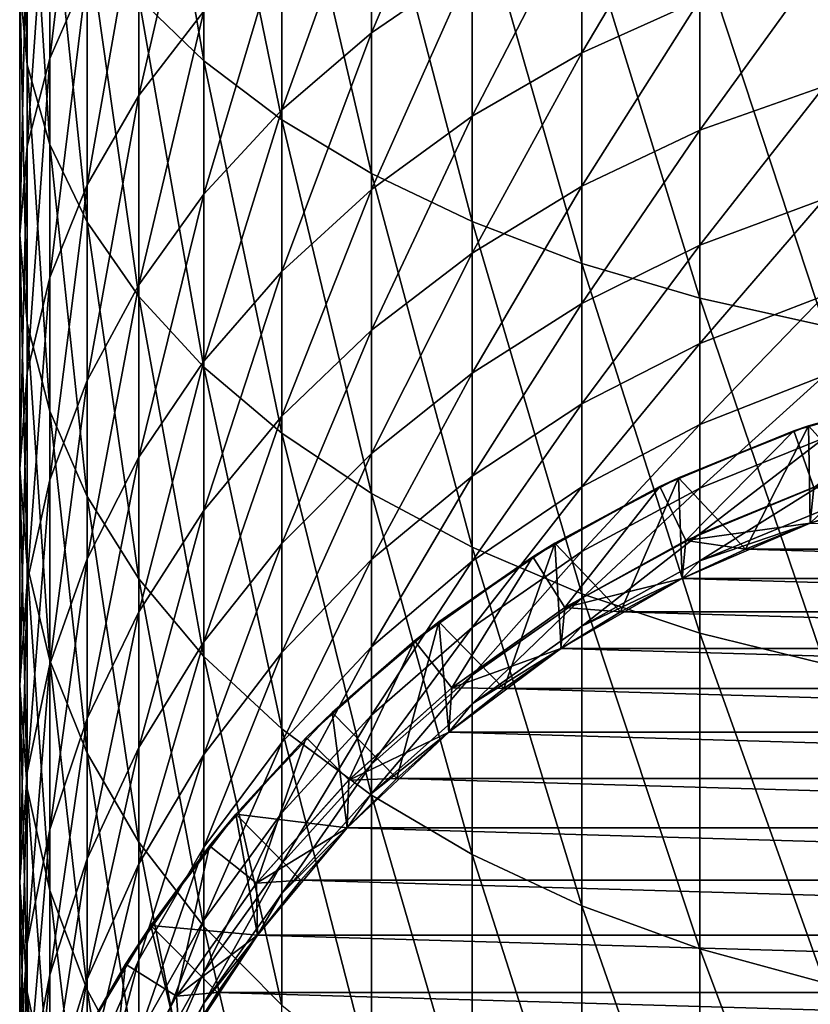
# Model space of a CAD drawing. Header units: metres. Extents: x -109 to 109, y -505 to 40.
# Tile 5 of 256: x -13 to -4.45, y -484.02 to -473.38. Entities that reach past the tile are written whole.
import ezdxf

# ---------------------------------------------------------------- set-up
doc = ezdxf.new("R2010")
doc.units = ezdxf.units.M
doc.layers.add('solid_K244224000C74', color=7, linetype='CONTINUOUS')

msp = doc.modelspace()

# ---------------------------------------------------------------- linework, layer by layer
at = {"layer": 'solid_K244224000C74'}
for points in [[(-11.007415, -473.822021, 250.603165), (-11.007415, -470.34201, 252.623367), (-11.712595, -469.744659, 251.495911)], [(-11.712595, -473.13916, 249.525345), (-11.007415, -473.822021, 250.603165), (-11.712595, -469.744659, 251.495911)], [(-12.918259, -473.864014, 243.946747), (-12.918259, -470.899414, 245.990189), (-13, -470.120422, 244.760651)], [(-13, -472.992126, 242.781235), (-12.918259, -473.864014, 243.946747), (-13, -470.120422, 244.760651)], [(-10.163809, -474.458344, 251.607513), (-10.163809, -470.898621, 253.673981), (-11.007415, -470.34201, 252.623367)], [(-11.007415, -473.822021, 250.603165), (-10.163809, -474.458344, 251.607513), (-11.007415, -470.34201, 252.623367)], [(-12.674063, -473.794922, 238.410141), (-12.674063, -471.259338, 240.464859), (-12.270483, -470.420227, 239.34314)], [(-12.270483, -472.87146, 237.356766), (-12.674063, -473.794922, 238.410141), (-12.270483, -470.420227, 239.34314)], [(-12.674063, -474.724915, 245.097595), (-12.674063, -471.66861, 247.204269), (-12.918259, -470.899414, 245.990189)], [(-12.918259, -473.864014, 243.946747), (-12.674063, -474.724915, 245.097595), (-12.918259, -470.899414, 245.990189)], [(-9.192389, -475.0401, 252.525757), (-9.192389, -471.407532, 254.634521), (-10.163809, -470.898621, 253.673981)], [(-10.163809, -474.458344, 251.607513), (-9.192389, -475.0401, 252.525757), (-10.163809, -470.898621, 253.673981)], [(-9.192389, -473.517029, 229.704727), (-9.192389, -471.656494, 231.764084), (-8.105368, -470.961456, 231.085419)], [(-8.105368, -472.771515, 229.08194), (-9.192389, -473.517029, 229.704727), (-8.105368, -470.961456, 231.085419)], [(-11.712595, -474.197815, 234.24556), (-11.712595, -471.983551, 236.343994), (-11.007415, -471.142426, 235.384567)], [(-11.007415, -473.284912, 233.354156), (-11.712595, -474.197815, 234.24556), (-11.007415, -471.142426, 235.384567)], [(-12.918259, -474.742371, 239.49086), (-12.918259, -472.120239, 241.615723), (-12.674063, -471.259338, 240.464859)], [(-12.674063, -473.794922, 238.410141), (-12.918259, -474.742371, 239.49086), (-12.674063, -471.259338, 240.464859)], [(-8.105368, -475.559998, 253.346344), (-8.105368, -471.862305, 255.492905), (-9.192389, -471.407532, 254.634521)], [(-9.192389, -475.0401, 252.525757), (-8.105368, -475.559998, 253.346344), (-9.192389, -471.407532, 254.634521)], [(-12.270483, -475.564026, 246.21933), (-12.270483, -472.418335, 248.387619), (-12.674063, -471.66861, 247.204269)], [(-12.674063, -474.724915, 245.097595), (-12.270483, -475.564026, 246.21933), (-12.674063, -471.66861, 247.204269)], [(-10.163809, -474.351257, 230.401642), (-10.163809, -472.434235, 232.523514), (-9.192389, -471.656494, 231.764084)], [(-9.192389, -473.517029, 229.704727), (-10.163809, -474.351257, 230.401642), (-9.192389, -471.656494, 231.764084)], [(-6.916417, -473.733612, 226.4552), (-6.916417, -472.124115, 228.541077), (-5.640489, -471.582916, 228.088974)], [(-5.640489, -473.159027, 226.046356), (-6.916417, -473.733612, 226.4552), (-5.640489, -471.582916, 228.088974)], [(-6.916417, -476.011475, 254.05896), (-6.916417, -472.257263, 256.238342), (-8.105368, -471.862305, 255.492905)], [(-8.105368, -475.559998, 253.346344), (-6.916417, -476.011475, 254.05896), (-8.105368, -471.862305, 255.492905)], [(-12.270483, -475.161469, 235.186523), (-12.270483, -472.87146, 237.356766), (-11.712595, -471.983551, 236.343994)], [(-11.712595, -474.197815, 234.24556), (-12.270483, -475.161469, 235.186523), (-11.712595, -471.983551, 236.343994)], [(-13, -475.701904, 240.585342), (-13, -472.992126, 242.781235), (-12.918259, -472.120239, 241.615723)], [(-12.918259, -474.742371, 239.49086), (-13, -475.701904, 240.585342), (-12.918259, -472.120239, 241.615723)], [(-8.105368, -474.42099, 226.944275), (-8.105368, -472.771515, 229.08194), (-6.916417, -472.124115, 228.541077)], [(-6.916417, -473.733612, 226.4552), (-8.105368, -474.42099, 226.944275), (-6.916417, -472.124115, 228.541077)], [(-5.640489, -476.388885, 254.654648), (-5.640489, -472.587402, 256.861481), (-6.916417, -472.257263, 256.238342)], [(-6.916417, -476.011475, 254.05896), (-5.640489, -476.388885, 254.654648), (-6.916417, -472.257263, 256.238342)], [(-11.712595, -476.370819, 247.297821), (-11.712595, -473.13916, 249.525345), (-12.270483, -472.418335, 248.387619)], [(-12.270483, -475.564026, 246.21933), (-11.712595, -476.370819, 247.297821), (-12.270483, -472.418335, 248.387619)], [(-11.007415, -475.263702, 231.16391), (-11.007415, -473.284912, 233.354156), (-10.163809, -472.434235, 232.523514)], [(-10.163809, -474.351257, 230.401642), (-11.007415, -475.263702, 231.16391), (-10.163809, -472.434235, 232.523514)], [(-4.293628, -476.687469, 255.125916), (-4.293628, -472.848572, 257.354462), (-5.640489, -472.587402, 256.861481)], [(-5.640489, -476.388885, 254.654648), (-4.293628, -476.687469, 255.125916), (-5.640489, -472.587402, 256.861481)], [(-5.640489, -474.572235, 223.887802), (-5.640489, -473.159027, 226.046356), (-4.293628, -472.704468, 225.722916)], [(-4.293628, -474.093994, 223.60054), (-5.640489, -474.572235, 223.887802), (-4.293628, -472.704468, 225.722916)], [(-9.192389, -475.212494, 227.507462), (-9.192389, -473.517029, 229.704727), (-8.105368, -472.771515, 229.08194)], [(-8.105368, -474.42099, 226.944275), (-9.192389, -475.212494, 227.507462), (-8.105368, -472.771515, 229.08194)], [(-12.674063, -476.163757, 236.165192), (-12.674063, -473.794922, 238.410141), (-12.270483, -472.87146, 237.356766)], [(-12.270483, -475.161469, 235.186523), (-12.674063, -476.163757, 236.165192), (-12.270483, -472.87146, 237.356766)], [(-12.918259, -476.661438, 241.679825), (-12.918259, -473.864014, 243.946747), (-13, -472.992126, 242.781235)], [(-13, -475.701904, 240.585342), (-12.918259, -476.661438, 241.679825), (-13, -472.992126, 242.781235)], [(-11.007415, -477.135101, 248.319504), (-11.007415, -473.822021, 250.603165), (-11.712595, -473.13916, 249.525345)], [(-11.712595, -476.370819, 247.297821), (-11.007415, -477.135101, 248.319504), (-11.712595, -473.13916, 249.525345)], [(-6.916417, -475.176727, 224.250916), (-6.916417, -473.733612, 226.4552), (-5.640489, -473.159027, 226.046356)], [(-5.640489, -474.572235, 223.887802), (-6.916417, -475.176727, 224.250916), (-5.640489, -473.159027, 226.046356)], [(-11.712595, -476.242889, 231.981934), (-11.712595, -474.197815, 234.24556), (-11.007415, -473.284912, 233.354156)], [(-11.007415, -475.263702, 231.16391), (-11.712595, -476.242889, 231.981934), (-11.007415, -473.284912, 233.354156)], [(-10.163809, -476.098175, 228.13768), (-10.163809, -474.351257, 230.401642), (-9.192389, -473.517029, 229.704727)], [(-9.192389, -475.212494, 227.507462), (-10.163809, -476.098175, 228.13768), (-9.192389, -473.517029, 229.704727)], [(-12.918259, -477.192078, 237.169296), (-12.918259, -474.742371, 239.49086), (-12.674063, -473.794922, 238.410141)], [(-12.674063, -476.163757, 236.165192), (-12.918259, -477.192078, 237.169296), (-12.674063, -473.794922, 238.410141)], [(-8.105368, -475.899902, 224.685303), (-8.105368, -474.42099, 226.944275), (-6.916417, -473.733612, 226.4552)], [(-6.916417, -475.176727, 224.250916), (-8.105368, -475.899902, 224.685303), (-6.916417, -473.733612, 226.4552)], [(-12.674063, -477.608887, 242.760559), (-12.674063, -474.724915, 245.097595), (-12.918259, -473.864014, 243.946747)], [(-12.918259, -476.661438, 241.679825), (-12.674063, -477.608887, 242.760559), (-12.918259, -473.864014, 243.946747)], [(-10.163809, -477.84729, 249.271561), (-10.163809, -474.458344, 251.607513), (-11.007415, -473.822021, 250.603165)], [(-11.007415, -477.135101, 248.319504), (-10.163809, -477.84729, 249.271561), (-11.007415, -473.822021, 250.603165)], [(-5.640489, -475.813995, 221.626297), (-5.640489, -474.572235, 223.887802), (-4.293628, -474.093994, 223.60054)], [(-4.293628, -475.314941, 221.376938), (-5.640489, -475.813995, 221.626297), (-4.293628, -474.093994, 223.60054)], [(-12.270483, -477.27655, 232.845428), (-12.270483, -475.161469, 235.186523), (-11.712595, -474.197815, 234.24556)], [(-11.712595, -476.242889, 231.981934), (-12.270483, -477.27655, 232.845428), (-11.712595, -474.197815, 234.24556)], [(-11.007415, -477.066925, 228.826981), (-11.007415, -475.263702, 231.16391), (-10.163809, -474.351257, 230.401642)], [(-10.163809, -476.098175, 228.13768), (-11.007415, -477.066925, 228.826981), (-10.163809, -474.351257, 230.401642)], [(-9.192389, -476.732666, 225.185486), (-9.192389, -475.212494, 227.507462), (-8.105368, -474.42099, 226.944275)], [(-8.105368, -475.899902, 224.685303), (-9.192389, -476.732666, 225.185486), (-8.105368, -474.42099, 226.944275)], [(-9.192389, -478.498444, 250.141983), (-9.192389, -475.0401, 252.525757), (-10.163809, -474.458344, 251.607513)], [(-10.163809, -477.84729, 249.271561), (-9.192389, -478.498444, 250.141983), (-10.163809, -474.458344, 251.607513)], [(-6.916417, -476.444824, 221.941483), (-6.916417, -475.176727, 224.250916), (-5.640489, -474.572235, 223.887802)], [(-5.640489, -475.813995, 221.626297), (-6.916417, -476.444824, 221.941483), (-5.640489, -474.572235, 223.887802)], [(-13, -478.23349, 238.186172), (-13, -475.701904, 240.585342), (-12.918259, -474.742371, 239.49086)], [(-12.918259, -477.192078, 237.169296), (-13, -478.23349, 238.186172), (-12.918259, -474.742371, 239.49086)], [(-12.270483, -478.532379, 243.813919), (-12.270483, -475.564026, 246.21933), (-12.674063, -474.724915, 245.097595)], [(-12.674063, -477.608887, 242.760559), (-12.270483, -478.532379, 243.813919), (-12.674063, -474.724915, 245.097595)], [(-8.105368, -479.080322, 250.919846), (-8.105368, -475.559998, 253.346344), (-9.192389, -475.0401, 252.525757)], [(-9.192389, -478.498444, 250.141983), (-8.105368, -479.080322, 250.919846), (-9.192389, -475.0401, 252.525757)], [(-12.674063, -478.351624, 233.743546), (-12.674063, -476.163757, 236.165192), (-12.270483, -475.161469, 235.186523)], [(-12.270483, -477.27655, 232.845428), (-12.674063, -478.351624, 233.743546), (-12.270483, -475.161469, 235.186523)], [(-8.105368, -477.199463, 222.318558), (-8.105368, -475.899902, 224.685303), (-6.916417, -475.176727, 224.250916)], [(-6.916417, -476.444824, 221.941483), (-8.105368, -477.199463, 222.318558), (-6.916417, -475.176727, 224.250916)], [(-11.712595, -478.106537, 229.566711), (-11.712595, -476.242889, 231.981934), (-11.007415, -475.263702, 231.16391)], [(-11.007415, -477.066925, 228.826981), (-11.712595, -478.106537, 229.566711), (-11.007415, -475.263702, 231.16391)], [(-10.163809, -477.66449, 225.745209), (-10.163809, -476.098175, 228.13768), (-9.192389, -475.212494, 227.507462)], [(-9.192389, -476.732666, 225.185486), (-10.163809, -477.66449, 225.745209), (-9.192389, -475.212494, 227.507462)], [(-5.640489, -476.876892, 219.275391), (-5.640489, -475.813995, 221.626297), (-4.293628, -475.314941, 221.376938)], [(-4.293628, -476.360016, 219.06543), (-5.640489, -476.876892, 219.275391), (-4.293628, -475.314941, 221.376938)], [(-11.712595, -479.420258, 244.826691), (-11.712595, -476.370819, 247.297821), (-12.270483, -475.564026, 246.21933)], [(-12.270483, -478.532379, 243.813919), (-11.712595, -479.420258, 244.826691), (-12.270483, -475.564026, 246.21933)], [(-6.916417, -479.585632, 251.595352), (-6.916417, -476.011475, 254.05896), (-8.105368, -475.559998, 253.346344)], [(-8.105368, -479.080322, 250.919846), (-6.916417, -479.585632, 251.595352), (-8.105368, -475.559998, 253.346344)], [(-12.918259, -479.274902, 239.203064), (-12.918259, -476.661438, 241.679825), (-13, -475.701904, 240.585342)], [(-13, -478.23349, 238.186172), (-12.918259, -479.274902, 239.203064), (-13, -475.701904, 240.585342)], [(-6.916417, -477.530212, 219.540787), (-6.916417, -476.444824, 221.941483), (-5.640489, -475.813995, 221.626297)], [(-5.640489, -476.876892, 219.275391), (-6.916417, -477.530212, 219.540787), (-5.640489, -475.813995, 221.626297)], [(-9.192389, -478.068451, 222.752762), (-9.192389, -476.732666, 225.185486), (-8.105368, -475.899902, 224.685303)], [(-8.105368, -477.199463, 222.318558), (-9.192389, -478.068451, 222.752762), (-8.105368, -475.899902, 224.685303)], [(-5.640489, -480.008057, 252.160019), (-5.640489, -476.388885, 254.654648), (-6.916417, -476.011475, 254.05896)], [(-6.916417, -479.585632, 251.595352), (-5.640489, -480.008057, 252.160019), (-6.916417, -476.011475, 254.05896)], [(-11.007415, -478.683716, 226.357407), (-11.007415, -477.066925, 228.826981), (-10.163809, -476.098175, 228.13768)], [(-10.163809, -477.66449, 225.745209), (-11.007415, -478.683716, 226.357407), (-10.163809, -476.098175, 228.13768)], [(-12.918259, -479.45462, 234.664978), (-12.918259, -477.192078, 237.169296), (-12.674063, -476.163757, 236.165192)], [(-12.674063, -478.351624, 233.743546), (-12.918259, -479.45462, 234.664978), (-12.674063, -476.163757, 236.165192)], [(-12.270483, -479.203949, 230.347565), (-12.270483, -477.27655, 232.845428), (-11.712595, -476.242889, 231.981934)], [(-11.712595, -478.106537, 229.566711), (-12.270483, -479.203949, 230.347565), (-11.712595, -476.242889, 231.981934)], [(-11.007415, -480.261383, 245.786118), (-11.007415, -477.135101, 248.319504), (-11.712595, -476.370819, 247.297821)], [(-11.712595, -479.420258, 244.826691), (-11.007415, -480.261383, 245.786118), (-11.712595, -476.370819, 247.297821)], [(-5.640489, -477.754486, 216.849243), (-5.640489, -476.876892, 219.275391), (-4.293628, -476.360016, 219.06543)], [(-4.293628, -477.2229, 216.679947), (-5.640489, -477.754486, 216.849243), (-4.293628, -476.360016, 219.06543)], [(-8.105368, -478.311798, 219.858276), (-8.105368, -477.199463, 222.318558), (-6.916417, -476.444824, 221.941483)], [(-6.916417, -477.530212, 219.540787), (-8.105368, -478.311798, 219.858276), (-6.916417, -476.444824, 221.941483)], [(-4.293628, -480.342224, 252.60675), (-4.293628, -476.687469, 255.125916), (-5.640489, -476.388885, 254.654648)], [(-5.640489, -480.008057, 252.160019), (-4.293628, -480.342224, 252.60675), (-5.640489, -476.388885, 254.654648)], [(-12.674063, -480.303223, 240.207169), (-12.674063, -477.608887, 242.760559), (-12.918259, -476.661438, 241.679825)], [(-12.918259, -479.274902, 239.203064), (-12.674063, -480.303223, 240.207169), (-12.918259, -476.661438, 241.679825)], [(-10.163809, -479.040833, 223.238617), (-10.163809, -477.66449, 225.745209), (-9.192389, -476.732666, 225.185486)], [(-9.192389, -478.068451, 222.752762), (-10.163809, -479.040833, 223.238617), (-9.192389, -476.732666, 225.185486)], [(-6.916417, -478.426422, 217.063232), (-6.916417, -477.530212, 219.540787), (-5.640489, -476.876892, 219.275391)], [(-5.640489, -477.754486, 216.849243), (-6.916417, -478.426422, 217.063232), (-5.640489, -476.876892, 219.275391)], [(-11.712595, -479.777496, 227.014404), (-11.712595, -478.106537, 229.566711), (-11.007415, -477.066925, 228.826981)], [(-11.007415, -478.683716, 226.357407), (-11.712595, -479.777496, 227.014404), (-11.007415, -477.066925, 228.826981)], [(-13, -480.571655, 235.59816), (-13, -478.23349, 238.186172), (-12.918259, -477.192078, 237.169296)], [(-12.918259, -479.45462, 234.664978), (-13, -480.571655, 235.59816), (-12.918259, -477.192078, 237.169296)], [(-10.163809, -481.045166, 246.680145), (-10.163809, -477.84729, 249.271561), (-11.007415, -477.135101, 248.319504)], [(-11.007415, -480.261383, 245.786118), (-10.163809, -481.045166, 246.680145), (-11.007415, -477.135101, 248.319504)], [(-9.192389, -479.211792, 220.223877), (-9.192389, -478.068451, 222.752762), (-8.105368, -477.199463, 222.318558)], [(-8.105368, -478.311798, 219.858276), (-9.192389, -479.211792, 220.223877), (-8.105368, -477.199463, 222.318558)], [(-5.640489, -478.441559, 214.362396), (-5.640489, -477.754486, 216.849243), (-4.293628, -477.2229, 216.679947)], [(-4.293628, -477.898468, 214.234787), (-5.640489, -478.441559, 214.362396), (-4.293628, -477.2229, 216.679947)], [(-12.674063, -480.345337, 231.159714), (-12.674063, -478.351624, 233.743546), (-12.270483, -477.27655, 232.845428)], [(-12.270483, -479.203949, 230.347565), (-12.674063, -480.345337, 231.159714), (-12.270483, -477.27655, 232.845428)], [(-4.409128, -478.435944, 201.04776), (-3.115388, -477.387848, 201.04776), (-4.6239, -477.822449, 201.04776)], [(-4.466217, -477.768311, 172.625107), (-4.6239, -477.822449, 201.04776), (-3.115388, -477.387848, 201.04776)], [(-4.466217, -477.768311, 172.625107), (-3.00697, -477.363556, 172.625107), (-3.72837, -478.582947, 172.04776)], [(-4.466217, -477.768311, 172.625107), (-3.115388, -477.387848, 201.04776), (-3.00697, -477.363556, 172.625107)], [(-8.105368, -479.230255, 217.319244), (-8.105368, -478.311798, 219.858276), (-6.916417, -477.530212, 219.540787)], [(-6.916417, -478.426422, 217.063232), (-8.105368, -479.230255, 217.319244), (-6.916417, -477.530212, 219.540787)], [(-12.270483, -481.305511, 241.185837), (-12.270483, -478.532379, 243.813919), (-12.674063, -477.608887, 242.760559)], [(-12.674063, -480.303223, 240.207169), (-12.270483, -481.305511, 241.185837), (-12.674063, -477.608887, 242.760559)], [(-11.007415, -480.104401, 223.77005), (-11.007415, -478.683716, 226.357407), (-10.163809, -477.66449, 225.745209)], [(-10.163809, -479.040833, 223.238617), (-11.007415, -480.104401, 223.77005), (-10.163809, -477.66449, 225.745209)], [(-6.916417, -479.128052, 214.523712), (-6.916417, -478.426422, 217.063232), (-5.640489, -477.754486, 216.849243)], [(-5.640489, -478.441559, 214.362396), (-6.916417, -479.128052, 214.523712), (-5.640489, -477.754486, 216.849243)], [(-9.192389, -481.761749, 247.497528), (-9.192389, -478.498444, 250.141983), (-10.163809, -477.84729, 249.271561)], [(-10.163809, -481.045166, 246.680145), (-9.192389, -481.761749, 247.497528), (-10.163809, -477.84729, 249.271561)], [(-5.7923, -479.00885, 201.04776), (-4.6239, -477.822449, 201.04776), (-6.074255, -478.423187, 201.04776)], [(-5.873343, -478.3284, 172.625107), (-6.074255, -478.423187, 201.04776), (-4.6239, -477.822449, 201.04776)], [(-5.873343, -478.3284, 172.625107), (-4.466217, -477.768311, 172.625107), (-5.149133, -479.100037, 172.04776)], [(-5.873343, -478.3284, 172.625107), (-4.6239, -477.822449, 201.04776), (-4.466217, -477.768311, 172.625107)], [(-5.7923, -479.00885, 201.04776), (-4.409128, -478.435944, 201.04776), (-4.6239, -477.822449, 201.04776)], [(-4.466217, -477.768311, 172.625107), (-4.44623, -478.820801, 172.04776), (-5.149133, -479.100037, 172.04776)], [(-4.466217, -477.768311, 172.625107), (-3.72837, -478.582947, 172.04776), (-4.44623, -478.820801, 172.04776)], [(-5.640489, -478.93399, 211.829819), (-5.640489, -478.441559, 214.362396), (-4.293628, -477.898468, 214.234787)], [(-4.293628, -478.382629, 211.744644), (-5.640489, -478.93399, 211.829819), (-4.293628, -477.898468, 214.234787)], [(-10.163809, -480.218903, 220.632965), (-10.163809, -479.040833, 223.238617), (-9.192389, -478.068451, 222.752762)], [(-9.192389, -479.211792, 220.223877), (-10.163809, -480.218903, 220.632965), (-9.192389, -478.068451, 222.752762)], [(-12.270483, -480.932098, 227.707916), (-12.270483, -479.203949, 230.347565), (-11.712595, -478.106537, 229.566711)], [(-11.712595, -479.777496, 227.014404), (-12.270483, -480.932098, 227.707916), (-11.712595, -478.106537, 229.566711)], [(-12.918259, -481.68869, 236.531326), (-12.918259, -479.274902, 239.203064), (-13, -478.23349, 238.186172)], [(-13, -480.571655, 235.59816), (-12.918259, -481.68869, 236.531326), (-13, -478.23349, 238.186172)], [(-12.918259, -481.516388, 231.992966), (-12.918259, -479.45462, 234.664978), (-12.674063, -478.351624, 233.743546)], [(-12.674063, -480.345337, 231.159714), (-12.918259, -481.516388, 231.992966), (-12.674063, -478.351624, 233.743546)], [(-9.192389, -480.155853, 217.614029), (-9.192389, -479.211792, 220.223877), (-8.105368, -478.311798, 219.858276)], [(-8.105368, -479.230255, 217.319244), (-9.192389, -480.155853, 217.614029), (-8.105368, -478.311798, 219.858276)], [(-7.211847, -479.037262, 172.625107), (-5.873343, -478.3284, 172.625107), (-6.499948, -479.778473, 172.04776)], [(-7.211847, -479.037262, 172.625107), (-6.074255, -478.423187, 201.04776), (-5.873343, -478.3284, 172.625107)], [(-5.873343, -478.3284, 172.625107), (-5.83443, -479.419617, 172.04776), (-6.499948, -479.778473, 172.04776)], [(-5.873343, -478.3284, 172.625107), (-5.149133, -479.100037, 172.04776), (-5.83443, -479.419617, 172.04776)], [(-5.640489, -479.22876, 209.266708), (-5.640489, -478.93399, 211.829819), (-4.293628, -478.382629, 211.744644)], [(-4.293628, -478.672485, 209.224487), (-5.640489, -479.22876, 209.266708), (-4.293628, -478.382629, 211.744644)], [(-2.998006, -478.387238, 206.747757), (-4.446262, -478.820801, 206.747757), (-4.293628, -478.672485, 209.224487)], [(-4.446262, -478.820801, 197.697769), (-4.446262, -478.820801, 206.747757), (-2.998006, -478.387238, 206.747757)], [(-3.728442, -478.582947, 197.697769), (-4.446262, -478.820801, 197.697769), (-2.998006, -478.387238, 206.747757)], [(-8.105368, -482.40213, 248.227982), (-8.105368, -479.080322, 250.919846), (-9.192389, -478.498444, 250.141983)], [(-9.192389, -481.761749, 247.497528), (-8.105368, -482.40213, 248.227982), (-9.192389, -478.498444, 250.141983)], [(-8.105368, -479.94928, 214.71669), (-8.105368, -479.230255, 217.319244), (-6.916417, -478.426422, 217.063232)], [(-6.916417, -479.128052, 214.523712), (-8.105368, -479.94928, 214.71669), (-6.916417, -478.426422, 217.063232)], [(-7.102632, -479.733032, 201.04776), (-6.074255, -478.423187, 201.04776), (-7.448475, -479.182678, 201.04776)], [(-7.211847, -479.037262, 172.625107), (-7.448475, -479.182678, 201.04776), (-6.074255, -478.423187, 201.04776)], [(-7.102632, -479.733032, 201.04776), (-5.7923, -479.00885, 201.04776), (-6.074255, -478.423187, 201.04776)], [(-6.916417, -479.63089, 211.937485), (-6.916417, -479.128052, 214.523712), (-5.640489, -478.441559, 214.362396)], [(-5.640489, -478.93399, 211.829819), (-6.916417, -479.63089, 211.937485), (-5.640489, -478.441559, 214.362396)], [(-4.409198, -478.435944, 198.04776), (-4.409128, -478.435944, 201.04776), (-5.7923, -479.00885, 201.04776)], [(-4.409198, -478.435944, 198.04776), (-5.7923, -479.00885, 201.04776), (-5.792258, -479.00882, 198.04776)], [(-4.409198, -478.435944, 198.04776), (-5.792258, -479.00882, 198.04776), (-4.446262, -478.820801, 197.697769)], [(-4.409198, -478.435944, 198.04776), (-4.446262, -478.820801, 197.697769), (-3.728442, -478.582947, 197.697769)], [(-11.712595, -482.269165, 242.126801), (-11.712595, -479.420258, 244.826691), (-12.270483, -478.532379, 243.813919)], [(-12.270483, -481.305511, 241.185837), (-11.712595, -482.269165, 242.126801), (-12.270483, -478.532379, 243.813919)], [(-11.712595, -481.245789, 224.340347), (-11.712595, -479.777496, 227.014404), (-11.007415, -478.683716, 226.357407)], [(-11.007415, -480.104401, 223.77005), (-11.712595, -481.245789, 224.340347), (-11.007415, -478.683716, 226.357407)], [(-4.446262, -478.820801, 206.747757), (-5.640489, -479.22876, 209.266708), (-4.293628, -478.672485, 209.224487)], [(-4.446262, -478.820801, 206.747757), (-5.834389, -479.419586, 206.747757), (-5.640489, -479.22876, 209.266708)], [(-5.834389, -479.419586, 197.697769), (-5.834389, -479.419586, 206.747757), (-4.446262, -478.820801, 206.747757)], [(-5.149037, -479.100006, 197.697769), (-5.834389, -479.419586, 197.697769), (-4.446262, -478.820801, 206.747757)], [(-5.792258, -479.00882, 198.04776), (-5.149037, -479.100006, 197.697769), (-4.446262, -478.820801, 197.697769)], [(-5.149133, -479.100037, 172.04776), (-4.44623, -478.820801, 172.04776), (5.149133, -479.100037, 172.04776)], [(-4.446262, -478.820801, 197.697769), (-5.149037, -479.100006, 197.697769), (-4.446262, -478.820801, 206.747757)], [(-5.792258, -479.00882, 198.04776), (-7.102648, -479.733063, 198.04776), (-5.834389, -479.419586, 197.697769)], [(-5.792258, -479.00882, 198.04776), (-7.102632, -479.733032, 201.04776), (-7.102648, -479.733063, 198.04776)], [(-5.792258, -479.00882, 198.04776), (-5.7923, -479.00885, 201.04776), (-7.102632, -479.733032, 201.04776)], [(-6.916417, -479.931915, 209.320068), (-6.916417, -479.63089, 211.937485), (-5.640489, -478.93399, 211.829819)], [(-5.640489, -479.22876, 209.266708), (-6.916417, -479.931915, 209.320068), (-5.640489, -478.93399, 211.829819)], [(-5.792258, -479.00882, 198.04776), (-5.834389, -479.419586, 197.697769), (-5.149037, -479.100006, 197.697769)], [(-11.007415, -481.320435, 221.080429), (-11.007415, -480.104401, 223.77005), (-10.163809, -479.040833, 223.238617)], [(-10.163809, -480.218903, 220.632965), (-11.007415, -481.320435, 221.080429), (-10.163809, -479.040833, 223.238617)], [(-8.465737, -479.886414, 172.625107), (-7.211847, -479.037262, 172.625107), (-7.763145, -480.609283, 172.04776)], [(-8.465737, -479.886414, 172.625107), (-7.448475, -479.182678, 201.04776), (-7.211847, -479.037262, 172.625107)], [(-6.916417, -482.958252, 248.86232), (-6.916417, -479.585632, 251.595352), (-8.105368, -479.080322, 250.919846)], [(-8.105368, -482.40213, 248.227982), (-6.916417, -482.958252, 248.86232), (-8.105368, -479.080322, 250.919846)], [(-8.105368, -480.4646, 212.066284), (-8.105368, -479.94928, 214.71669), (-6.916417, -479.128052, 214.523712)], [(-6.916417, -479.63089, 211.937485), (-8.105368, -480.4646, 212.066284), (-6.916417, -479.128052, 214.523712)], [(-7.211847, -479.037262, 172.625107), (-7.143576, -480.175446, 172.04776), (-7.763145, -480.609283, 172.04776)], [(-7.211847, -479.037262, 172.625107), (-6.499948, -479.778473, 172.04776), (-7.143576, -480.175446, 172.04776)], [(-5.83443, -479.419617, 172.04776), (-5.149133, -479.100037, 172.04776), (5.83443, -479.419617, 172.04776)], [(-5.149133, -479.100037, 172.04776), (5.149133, -479.100037, 172.04776), (5.83443, -479.419617, 172.04776)], [(-12.674063, -482.132965, 228.42923), (-12.674063, -480.345337, 231.159714), (-12.270483, -479.203949, 230.347565)], [(-12.270483, -480.932098, 227.707916), (-12.674063, -482.132965, 228.42923), (-12.270483, -479.203949, 230.347565)], [(-10.163809, -481.19162, 217.943893), (-10.163809, -480.218903, 220.632965), (-9.192389, -479.211792, 220.223877)], [(-9.192389, -480.155853, 217.614029), (-10.163809, -481.19162, 217.943893), (-9.192389, -479.211792, 220.223877)], [(-9.192389, -480.894958, 214.938904), (-9.192389, -480.155853, 217.614029), (-8.105368, -479.230255, 217.319244)], [(-8.105368, -479.94928, 214.71669), (-9.192389, -480.894958, 214.938904), (-8.105368, -479.230255, 217.319244)], [(-8.323748, -480.599487, 201.04776), (-7.448475, -479.182678, 201.04776), (-8.728924, -480.091217, 201.04776)], [(-8.465737, -479.886414, 172.625107), (-8.728924, -480.091217, 201.04776), (-7.448475, -479.182678, 201.04776)], [(-8.323748, -480.599487, 201.04776), (-7.102632, -479.733032, 201.04776), (-7.448475, -479.182678, 201.04776)], [(-5.834389, -479.419586, 206.747757), (-6.916417, -479.931915, 209.320068), (-5.640489, -479.22876, 209.266708)], [(-12.674063, -482.791687, 237.452774), (-12.674063, -480.303223, 240.207169), (-12.918259, -479.274902, 239.203064)], [(-12.918259, -481.68869, 236.531326), (-12.674063, -482.791687, 237.452774), (-12.918259, -479.274902, 239.203064)], [(-13, -482.702332, 232.836823), (-13, -480.571655, 235.59816), (-12.918259, -479.45462, 234.664978)], [(-12.918259, -481.516388, 231.992966), (-13, -482.702332, 232.836823), (-12.918259, -479.45462, 234.664978)], [(-11.007415, -483.182068, 243.018204), (-11.007415, -480.261383, 245.786118), (-11.712595, -479.420258, 244.826691)], [(-11.712595, -482.269165, 242.126801), (-11.007415, -483.182068, 243.018204), (-11.712595, -479.420258, 244.826691)], [(-5.834389, -479.419586, 206.747757), (-7.143617, -480.175476, 206.747757), (-6.916417, -479.931915, 209.320068)], [(-7.143617, -480.175476, 197.697769), (-7.143617, -480.175476, 206.747757), (-5.834389, -479.419586, 206.747757)], [(-6.5, -479.778473, 197.697769), (-7.143617, -480.175476, 197.697769), (-5.834389, -479.419586, 206.747757)], [(-7.102648, -479.733063, 198.04776), (-6.5, -479.778473, 197.697769), (-5.834389, -479.419586, 197.697769)], [(-5.834389, -479.419586, 197.697769), (-6.5, -479.778473, 197.697769), (-5.834389, -479.419586, 206.747757)], [(-6.499948, -479.778473, 172.04776), (-5.83443, -479.419617, 172.04776), (6.499948, -479.778473, 172.04776)], [(-5.83443, -479.419617, 172.04776), (5.83443, -479.419617, 172.04776), (6.499948, -479.778473, 172.04776)], [(-8.105368, -480.773102, 209.383911), (-8.105368, -480.4646, 212.066284), (-6.916417, -479.63089, 211.937485)], [(-6.916417, -479.931915, 209.320068), (-8.105368, -480.773102, 209.383911), (-6.916417, -479.63089, 211.937485)], [(-5.640489, -483.423126, 249.392578), (-5.640489, -480.008057, 252.160019), (-6.916417, -479.585632, 251.595352)], [(-6.916417, -482.958252, 248.86232), (-5.640489, -483.423126, 249.392578), (-6.916417, -479.585632, 251.595352)], [(-12.270483, -482.450623, 224.942368), (-12.270483, -480.932098, 227.707916), (-11.712595, -479.777496, 227.014404)], [(-11.712595, -481.245789, 224.340347), (-12.270483, -482.450623, 224.942368), (-11.712595, -479.777496, 227.014404)], [(-8.323645, -480.599396, 198.04776), (-7.102632, -479.733032, 201.04776), (-8.323748, -480.599487, 201.04776)], [(-7.102648, -479.733063, 198.04776), (-7.102632, -479.733032, 201.04776), (-8.323645, -480.599396, 198.04776)], [(-7.102648, -479.733063, 198.04776), (-8.323645, -480.599396, 198.04776), (-7.143617, -480.175476, 197.697769)], [(-7.102648, -479.733063, 198.04776), (-7.143617, -480.175476, 197.697769), (-6.5, -479.778473, 197.697769)], [(-7.143576, -480.175446, 172.04776), (-6.499948, -479.778473, 172.04776), (7.143576, -480.175446, 172.04776)], [(-6.499948, -479.778473, 172.04776), (6.499948, -479.778473, 172.04776), (7.143576, -480.175446, 172.04776)], [(-9.620759, -480.866211, 172.625107), (-8.465737, -479.886414, 172.625107), (-8.921107, -481.580933, 172.04776)], [(-9.620759, -480.866211, 172.625107), (-8.728924, -480.091217, 201.04776), (-8.465737, -479.886414, 172.625107)], [(-9.192389, -481.424652, 212.214584), (-9.192389, -480.894958, 214.938904), (-8.105368, -479.94928, 214.71669)], [(-8.105368, -480.4646, 212.066284), (-9.192389, -481.424652, 212.214584), (-8.105368, -479.94928, 214.71669)], [(-8.465737, -479.886414, 172.625107), (-8.356288, -481.078278, 172.04776), (-8.921107, -481.580933, 172.04776)], [(-8.465737, -479.886414, 172.625107), (-7.763145, -480.609283, 172.04776), (-8.356288, -481.078278, 172.04776)], [(-7.143617, -480.175476, 206.747757), (-8.105368, -480.773102, 209.383911), (-6.916417, -479.931915, 209.320068)], [(-9.439752, -481.596832, 201.04776), (-8.728924, -480.091217, 201.04776), (-9.899462, -481.137299, 201.04776)], [(-9.620759, -480.866211, 172.625107), (-9.899462, -481.137299, 201.04776), (-8.728924, -480.091217, 201.04776)], [(-9.439752, -481.596832, 201.04776), (-8.323748, -480.599487, 201.04776), (-8.728924, -480.091217, 201.04776)], [(-4.293628, -483.790924, 249.812088), (-4.293628, -480.342224, 252.60675), (-5.640489, -480.008057, 252.160019)], [(-5.640489, -483.423126, 249.392578), (-4.293628, -483.790924, 249.812088), (-5.640489, -480.008057, 252.160019)], [(-11.712595, -482.502563, 221.560623), (-11.712595, -481.245789, 224.340347), (-11.007415, -480.104401, 223.77005)], [(-11.007415, -481.320435, 221.080429), (-11.712595, -482.502563, 221.560623), (-11.007415, -480.104401, 223.77005)], [(-10.163809, -481.953156, 215.187576), (-10.163809, -481.19162, 217.943893), (-9.192389, -480.155853, 217.614029)], [(-9.192389, -480.894958, 214.938904), (-10.163809, -481.953156, 215.187576), (-9.192389, -480.155853, 217.614029)], [(-7.143617, -480.175476, 206.747757), (-8.356239, -481.078247, 206.747757), (-8.105368, -480.773102, 209.383911)], [(-8.356239, -481.078247, 197.697769), (-8.356239, -481.078247, 206.747757), (-7.143617, -480.175476, 206.747757)], [(-7.763062, -480.609222, 197.697769), (-8.356239, -481.078247, 197.697769), (-7.143617, -480.175476, 206.747757)], [(-8.323645, -480.599396, 198.04776), (-7.763062, -480.609222, 197.697769), (-7.143617, -480.175476, 197.697769)], [(-7.763145, -480.609283, 172.04776), (-7.143576, -480.175446, 172.04776), (7.763145, -480.609283, 172.04776)], [(-7.143617, -480.175476, 197.697769), (-7.763062, -480.609222, 197.697769), (-7.143617, -480.175476, 206.747757)], [(-7.143576, -480.175446, 172.04776), (7.143576, -480.175446, 172.04776), (7.763145, -480.609283, 172.04776)], [(-12.270483, -483.86676, 238.350891), (-12.270483, -481.305511, 241.185837), (-12.674063, -480.303223, 240.207169)], [(-12.674063, -482.791687, 237.452774), (-12.270483, -483.86676, 238.350891), (-12.674063, -480.303223, 240.207169)], [(-11.007415, -482.324493, 218.304703), (-11.007415, -481.320435, 221.080429), (-10.163809, -480.218903, 220.632965)], [(-10.163809, -481.19162, 217.943893), (-11.007415, -482.324493, 218.304703), (-10.163809, -480.218903, 220.632965)], [(-10.163809, -484.032715, 243.848846), (-10.163809, -481.045166, 246.680145), (-11.007415, -480.261383, 245.786118)], [(-11.007415, -483.182068, 243.018204), (-10.163809, -484.032715, 243.848846), (-11.007415, -480.261383, 245.786118)], [(-12.918259, -483.365021, 229.169281), (-12.918259, -481.516388, 231.992966), (-12.674063, -480.345337, 231.159714)], [(-12.674063, -482.132965, 228.42923), (-12.918259, -483.365021, 229.169281), (-12.674063, -480.345337, 231.159714)], [(-9.192389, -481.74176, 209.457428), (-9.192389, -481.424652, 212.214584), (-8.105368, -480.4646, 212.066284)], [(-8.105368, -480.773102, 209.383911), (-9.192389, -481.74176, 209.457428), (-8.105368, -480.4646, 212.066284)], [(-12.918259, -483.888306, 233.680679), (-12.918259, -481.68869, 236.531326), (-13, -480.571655, 235.59816)], [(-13, -482.702332, 232.836823), (-12.918259, -483.888306, 233.680679), (-13, -480.571655, 235.59816)], [(-8.323645, -480.599396, 198.04776), (-9.439799, -481.596863, 198.04776), (-8.356239, -481.078247, 197.697769)], [(-8.323645, -480.599396, 198.04776), (-9.439752, -481.596832, 201.04776), (-9.439799, -481.596863, 198.04776)], [(-8.323645, -480.599396, 198.04776), (-8.323748, -480.599487, 201.04776), (-9.439752, -481.596832, 201.04776)], [(-8.356288, -481.078278, 172.04776), (-7.763145, -480.609283, 172.04776), (8.356288, -481.078278, 172.04776)], [(-8.323645, -480.599396, 198.04776), (-8.356239, -481.078247, 197.697769), (-7.763062, -480.609222, 197.697769)], [(-7.763145, -480.609283, 172.04776), (7.763145, -480.609283, 172.04776), (8.356288, -481.078278, 172.04776)], [(-8.356239, -481.078247, 206.747757), (-9.192389, -481.74176, 209.457428), (-8.105368, -480.773102, 209.383911)], [(-12.674063, -483.703735, 225.568512), (-12.674063, -482.132965, 228.42923), (-12.270483, -480.932098, 227.707916)], [(-12.270483, -482.450623, 224.942368), (-12.674063, -483.703735, 225.568512), (-12.270483, -480.932098, 227.707916)], [(-10.663091, -481.964966, 172.625107), (-9.620759, -480.866211, 172.625107), (-9.455814, -482.115631, 172.04776)], [(-10.663091, -481.964966, 172.625107), (-9.899462, -481.137299, 201.04776), (-9.620759, -480.866211, 172.625107)], [(-10.163809, -482.498932, 212.380539), (-10.163809, -481.953156, 215.187576), (-9.192389, -480.894958, 214.938904)], [(-9.192389, -481.424652, 212.214584), (-10.163809, -482.498932, 212.380539), (-9.192389, -480.894958, 214.938904)], [(-9.620759, -480.866211, 172.625107), (-8.921107, -481.580933, 172.04776), (-9.455814, -482.115631, 172.04776)], [(-9.192389, -484.810486, 244.608276), (-9.192389, -481.761749, 247.497528), (-10.163809, -481.045166, 246.680145)], [(-10.163809, -484.032715, 243.848846), (-9.192389, -484.810486, 244.608276), (-10.163809, -481.045166, 246.680145)], [(-10.437496, -482.713287, 201.04776), (-9.899462, -481.137299, 201.04776), (-10.945673, -482.307983, 201.04776)], [(-10.663091, -481.964966, 172.625107), (-10.945673, -482.307983, 201.04776), (-9.899462, -481.137299, 201.04776)], [(-10.437496, -482.713287, 201.04776), (-9.439752, -481.596832, 201.04776), (-9.899462, -481.137299, 201.04776)], [(-8.356239, -481.078247, 206.747757), (-9.455857, -482.115662, 206.747757), (-9.192389, -481.74176, 209.457428)], [(-9.455857, -482.115662, 197.697769), (-9.455857, -482.115662, 206.747757), (-8.356239, -481.078247, 206.747757)], [(-8.921142, -481.580963, 197.697769), (-9.455857, -482.115662, 197.697769), (-8.356239, -481.078247, 206.747757)], [(-9.439799, -481.596863, 198.04776), (-8.921142, -481.580963, 197.697769), (-8.356239, -481.078247, 197.697769)], [(-8.356239, -481.078247, 197.697769), (-8.921142, -481.580963, 197.697769), (-8.356239, -481.078247, 206.747757)], [(-8.921107, -481.580933, 172.04776), (-8.356288, -481.078278, 172.04776), (8.921107, -481.580933, 172.04776)], [(-8.356288, -481.078278, 172.04776), (8.356288, -481.078278, 172.04776), (8.921107, -481.580933, 172.04776)], [(-12.270483, -483.750397, 222.067505), (-12.270483, -482.450623, 224.942368), (-11.712595, -481.245789, 224.340347)], [(-11.712595, -482.502563, 221.560623), (-12.270483, -483.750397, 222.067505), (-11.712595, -481.245789, 224.340347)], [(-11.007415, -483.110565, 215.459549), (-11.007415, -482.324493, 218.304703), (-10.163809, -481.19162, 217.943893)], [(-10.163809, -481.953156, 215.187576), (-11.007415, -483.110565, 215.459549), (-10.163809, -481.19162, 217.943893)], [(-11.712595, -484.900391, 239.214386), (-11.712595, -482.269165, 242.126801), (-12.270483, -481.305511, 241.185837)], [(-12.270483, -483.86676, 238.350891), (-11.712595, -484.900391, 239.214386), (-12.270483, -481.305511, 241.185837)], [(-11.712595, -483.540253, 218.691895), (-11.712595, -482.502563, 221.560623), (-11.007415, -481.320435, 221.080429)], [(-11.007415, -482.324493, 218.304703), (-11.712595, -483.540253, 218.691895), (-11.007415, -481.320435, 221.080429)], [(-10.163809, -482.825653, 209.539673), (-10.163809, -482.498932, 212.380539), (-9.192389, -481.424652, 212.214584)], [(-9.192389, -481.74176, 209.457428), (-10.163809, -482.825653, 209.539673), (-9.192389, -481.424652, 212.214584)], [(-13, -484.612762, 229.918747), (-13, -482.702332, 232.836823), (-12.918259, -481.516388, 231.992966)], [(-12.918259, -483.365021, 229.169281), (-13, -484.612762, 229.918747), (-12.918259, -481.516388, 231.992966)], [(-9.439799, -481.596863, 198.04776), (-9.455857, -482.115662, 197.697769), (-8.921142, -481.580963, 197.697769)], [(-9.455814, -482.115631, 172.04776), (-8.921107, -481.580933, 172.04776), (9.455814, -482.115631, 172.04776)], [(-8.921107, -481.580933, 172.04776), (8.921107, -481.580933, 172.04776), (9.455814, -482.115631, 172.04776)], [(-12.674063, -485.059357, 234.513916), (-12.674063, -482.791687, 237.452774), (-12.918259, -481.68869, 236.531326)], [(-12.918259, -483.888306, 233.680679), (-12.674063, -485.059357, 234.513916), (-12.918259, -481.68869, 236.531326)], [(-9.439799, -481.596863, 198.04776), (-9.439752, -481.596832, 201.04776), (-10.437496, -482.713287, 201.04776)], [(-9.439799, -481.596863, 198.04776), (-10.437496, -482.713287, 201.04776), (-10.437382, -482.713135, 198.04776)], [(-9.439799, -481.596863, 198.04776), (-10.437382, -482.713135, 198.04776), (-9.455857, -482.115662, 197.697769)], [(-9.455857, -482.115662, 206.747757), (-10.163809, -482.825653, 209.539673), (-9.192389, -481.74176, 209.457428)], [(-8.105368, -485.505493, 245.286942), (-8.105368, -482.40213, 248.227982), (-9.192389, -481.761749, 247.497528)], [(-9.192389, -484.810486, 244.608276), (-8.105368, -485.505493, 245.286942), (-9.192389, -481.761749, 247.497528)], [(-11.580554, -483.169739, 172.625107), (-10.663091, -481.964966, 172.625107), (-10.427647, -483.273834, 172.04776)], [(-11.580554, -483.169739, 172.625107), (-10.945673, -482.307983, 201.04776), (-10.663091, -481.964966, 172.625107)], [(-11.007415, -483.67395, 212.562057), (-11.007415, -483.110565, 215.459549), (-10.163809, -481.953156, 215.187576)], [(-10.163809, -482.498932, 212.380539), (-11.007415, -483.67395, 212.562057), (-10.163809, -481.953156, 215.187576)], [(-10.663091, -481.964966, 172.625107), (-9.455814, -482.115631, 172.04776), (-9.958638, -482.680634, 172.04776)], [(-10.663091, -481.964966, 172.625107), (-9.958638, -482.680634, 172.04776), (-10.427647, -483.273834, 172.04776)], [(-10.437382, -482.713135, 198.04776), (-9.958578, -482.680573, 197.697769), (-9.455857, -482.115662, 197.697769)], [(-9.455857, -482.115662, 206.747757), (-10.427602, -483.273743, 206.747757), (-10.163809, -482.825653, 209.539673)], [(-10.427602, -483.273743, 197.697769), (-10.427602, -483.273743, 206.747757), (-9.455857, -482.115662, 206.747757)], [(-9.958578, -482.680573, 197.697769), (-10.427602, -483.273743, 197.697769), (-9.455857, -482.115662, 206.747757)], [(-9.958638, -482.680634, 172.04776), (-9.455814, -482.115631, 172.04776), (9.958638, -482.680634, 172.04776)], [(-9.455857, -482.115662, 197.697769), (-9.958578, -482.680573, 197.697769), (-9.455857, -482.115662, 206.747757)], [(-9.455814, -482.115631, 172.04776), (9.455814, -482.115631, 172.04776), (9.958638, -482.680634, 172.04776)], [(-12.918259, -484.98941, 226.210907), (-12.918259, -483.365021, 229.169281), (-12.674063, -482.132965, 228.42923)], [(-12.674063, -483.703735, 225.568512), (-12.918259, -484.98941, 226.210907), (-12.674063, -482.132965, 228.42923)], [(-11.303736, -483.934143, 201.04776), (-10.945673, -482.307983, 201.04776), (-11.854125, -483.588379, 201.04776)], [(-11.580554, -483.169739, 172.625107), (-11.854125, -483.588379, 201.04776), (-10.945673, -482.307983, 201.04776)], [(-11.007415, -485.879578, 240.03241), (-11.007415, -483.182068, 243.018204), (-11.712595, -482.269165, 242.126801)], [(-11.712595, -484.900391, 239.214386), (-11.007415, -485.879578, 240.03241), (-11.712595, -482.269165, 242.126801)], [(-11.712595, -484.352661, 215.751419), (-11.712595, -483.540253, 218.691895), (-11.007415, -482.324493, 218.304703)], [(-11.007415, -483.110565, 215.459549), (-11.712595, -484.352661, 215.751419), (-11.007415, -482.324493, 218.304703)], [(-11.303736, -483.934143, 201.04776), (-10.437496, -482.713287, 201.04776), (-10.945673, -482.307983, 201.04776)], [(-6.916417, -486.1091, 245.876312), (-6.916417, -482.958252, 248.86232), (-8.105368, -482.40213, 248.227982)], [(-8.105368, -485.505493, 245.286942), (-6.916417, -486.1091, 245.876312), (-8.105368, -482.40213, 248.227982)], [(-12.674063, -485.048248, 222.594711), (-12.674063, -483.703735, 225.568512), (-12.270483, -482.450623, 224.942368)], [(-12.270483, -483.750397, 222.067505), (-12.674063, -485.048248, 222.594711), (-12.270483, -482.450623, 224.942368)], [(-12.270483, -484.823608, 219.100616), (-12.270483, -483.750397, 222.067505), (-11.712595, -482.502563, 221.560623)], [(-11.712595, -483.540253, 218.691895), (-12.270483, -484.823608, 219.100616), (-11.712595, -482.502563, 221.560623)], [(-11.007415, -484.0112, 209.629654), (-11.007415, -483.67395, 212.562057), (-10.163809, -482.498932, 212.380539)], [(-10.163809, -482.825653, 209.539673), (-11.007415, -484.0112, 209.629654), (-10.163809, -482.498932, 212.380539)], [(-12.918259, -485.860535, 230.668228), (-12.918259, -483.888306, 233.680679), (-13, -482.702332, 232.836823)], [(-13, -484.612762, 229.918747), (-12.918259, -485.860535, 230.668228), (-13, -482.702332, 232.836823)], [(-10.437382, -482.713135, 198.04776), (-11.303824, -483.934265, 198.04776), (-10.427602, -483.273743, 197.697769)], [(-10.437382, -482.713135, 198.04776), (-11.303736, -483.934143, 201.04776), (-11.303824, -483.934265, 198.04776)], [(-10.437382, -482.713135, 198.04776), (-10.437496, -482.713287, 201.04776), (-11.303736, -483.934143, 201.04776)], [(-10.437382, -482.713135, 198.04776), (-10.427602, -483.273743, 197.697769), (-9.958578, -482.680573, 197.697769)], [(-10.427647, -483.273834, 172.04776), (-9.958638, -482.680634, 172.04776), (10.427647, -483.273834, 172.04776)], [(-9.958638, -482.680634, 172.04776), (9.958638, -482.680634, 172.04776), (10.427647, -483.273834, 172.04776)], [(-12.270483, -486.200745, 235.32608), (-12.270483, -483.86676, 238.350891), (-12.674063, -482.791687, 237.452774)], [(-12.674063, -485.059357, 234.513916), (-12.270483, -486.200745, 235.32608), (-12.674063, -482.791687, 237.452774)], [(-10.427602, -483.273743, 206.747757), (-11.007415, -484.0112, 209.629654), (-10.163809, -482.825653, 209.539673)], [(-5.640489, -486.613647, 246.368973), (-5.640489, -483.423126, 249.392578), (-6.916417, -482.958252, 248.86232)], [(-6.916417, -486.1091, 245.876312), (-5.640489, -486.613647, 246.368973), (-6.916417, -482.958252, 248.86232)], [(-12.36266, -484.466827, 172.625107), (-11.580554, -483.169739, 172.625107), (-11.258293, -484.536743, 172.04776)], [(-12.36266, -484.466827, 172.625107), (-11.854125, -483.588379, 201.04776), (-11.580554, -483.169739, 172.625107)], [(-11.712595, -484.934906, 212.756866), (-11.712595, -484.352661, 215.751419), (-11.007415, -483.110565, 215.459549)], [(-11.007415, -483.67395, 212.562057), (-11.712595, -484.934906, 212.756866), (-11.007415, -483.110565, 215.459549)], [(-11.580554, -483.169739, 172.625107), (-10.427647, -483.273834, 172.04776), (-10.861321, -483.893188, 172.04776)], [(-11.580554, -483.169739, 172.625107), (-10.861321, -483.893188, 172.04776), (-11.258293, -484.536743, 172.04776)], [(-10.163809, -486.792023, 240.794662), (-10.163809, -484.032715, 243.848846), (-11.007415, -483.182068, 243.018204)], [(-11.007415, -485.879578, 240.03241), (-10.163809, -486.792023, 240.794662), (-11.007415, -483.182068, 243.018204)], [(-11.303824, -483.934265, 198.04776), (-10.861341, -483.893188, 197.697769), (-10.427602, -483.273743, 197.697769)], [(-10.427602, -483.273743, 206.747757), (-11.25833, -484.536804, 206.747757), (-11.007415, -484.0112, 209.629654)], [(-11.25833, -484.536804, 197.697769), (-11.25833, -484.536804, 206.747757), (-10.427602, -483.273743, 206.747757)], [(-10.861341, -483.893188, 197.697769), (-11.25833, -484.536804, 197.697769), (-10.427602, -483.273743, 206.747757)], [(-10.427602, -483.273743, 197.697769), (-10.861341, -483.893188, 197.697769), (-10.427602, -483.273743, 206.747757)], [(-10.861321, -483.893188, 172.04776), (-10.427647, -483.273834, 172.04776), (10.861321, -483.893188, 172.04776)], [(-10.427647, -483.273834, 172.04776), (10.427647, -483.273834, 172.04776), (10.861321, -483.893188, 172.04776)], [(-13, -486.291473, 226.861496), (-13, -484.612762, 229.918747), (-12.918259, -483.365021, 229.169281)], [(-12.918259, -484.98941, 226.210907), (-13, -486.291473, 226.861496), (-12.918259, -483.365021, 229.169281)], [(-4.293628, -487.012787, 246.758728), (-4.293628, -483.790924, 249.812088), (-5.640489, -483.423126, 249.392578)], [(-5.640489, -486.613647, 246.368973), (-4.293628, -487.012787, 246.758728), (-5.640489, -483.423126, 249.392578)], [(-12.027933, -485.244476, 201.04776), (-11.854125, -483.588379, 201.04776), (-12.613502, -484.962311, 201.04776)], [(-12.36266, -484.466827, 172.625107), (-12.613502, -484.962311, 201.04776), (-11.854125, -483.588379, 201.04776)], [(-12.270483, -485.663818, 216.059525), (-12.270483, -484.823608, 219.100616), (-11.712595, -483.540253, 218.691895)], [(-11.712595, -484.352661, 215.751419), (-12.270483, -485.663818, 216.059525), (-11.712595, -483.540253, 218.691895)], [(-12.027933, -485.244476, 201.04776), (-11.303736, -483.934143, 201.04776), (-11.854125, -483.588379, 201.04776)], [(-12.918259, -486.379822, 223.13562), (-12.918259, -484.98941, 226.210907), (-12.674063, -483.703735, 225.568512)], [(-12.674063, -485.048248, 222.594711), (-12.918259, -486.379822, 223.13562), (-12.674063, -483.703735, 225.568512)], [(-11.712595, -485.283478, 209.726196), (-11.712595, -484.934906, 212.756866), (-11.007415, -483.67395, 212.562057)], [(-11.007415, -484.0112, 209.629654), (-11.712595, -485.283478, 209.726196), (-11.007415, -483.67395, 212.562057)], [(-12.674063, -486.158417, 219.525726), (-12.674063, -485.048248, 222.594711), (-12.270483, -483.750397, 222.067505)], [(-12.270483, -484.823608, 219.100616), (-12.674063, -486.158417, 219.525726), (-12.270483, -483.750397, 222.067505)], [(-12.674063, -487.09259, 231.408279), (-12.674063, -485.059357, 234.513916), (-12.918259, -483.888306, 233.680679)], [(-12.918259, -485.860535, 230.668228), (-12.674063, -487.09259, 231.408279), (-12.918259, -483.888306, 233.680679)], [(-11.712595, -487.298157, 236.106934), (-11.712595, -484.900391, 239.214386), (-12.270483, -483.86676, 238.350891)], [(-12.270483, -486.200745, 235.32608), (-11.712595, -487.298157, 236.106934), (-12.270483, -483.86676, 238.350891)], [(-11.303824, -483.934265, 198.04776), (-11.25833, -484.536804, 197.697769), (-10.861341, -483.893188, 197.697769)], [(-11.258293, -484.536743, 172.04776), (-10.861321, -483.893188, 172.04776), (11.258293, -484.536743, 172.04776)], [(-10.861321, -483.893188, 172.04776), (10.861321, -483.893188, 172.04776), (11.258293, -484.536743, 172.04776)], [(-11.303824, -483.934265, 198.04776), (-12.027958, -485.244507, 198.04776), (-11.25833, -484.536804, 197.697769)], [(-11.303824, -483.934265, 198.04776), (-12.027933, -485.244476, 201.04776), (-12.027958, -485.244507, 198.04776)], [(-11.303824, -483.934265, 198.04776), (-11.303736, -483.934143, 201.04776), (-12.027933, -485.244476, 201.04776)], [(-11.25833, -484.536804, 206.747757), (-11.712595, -485.283478, 209.726196), (-11.007415, -484.0112, 209.629654)]]:
    msp.add_3dface(points, dxfattribs=at)

doc.saveas('drawing.dxf')
